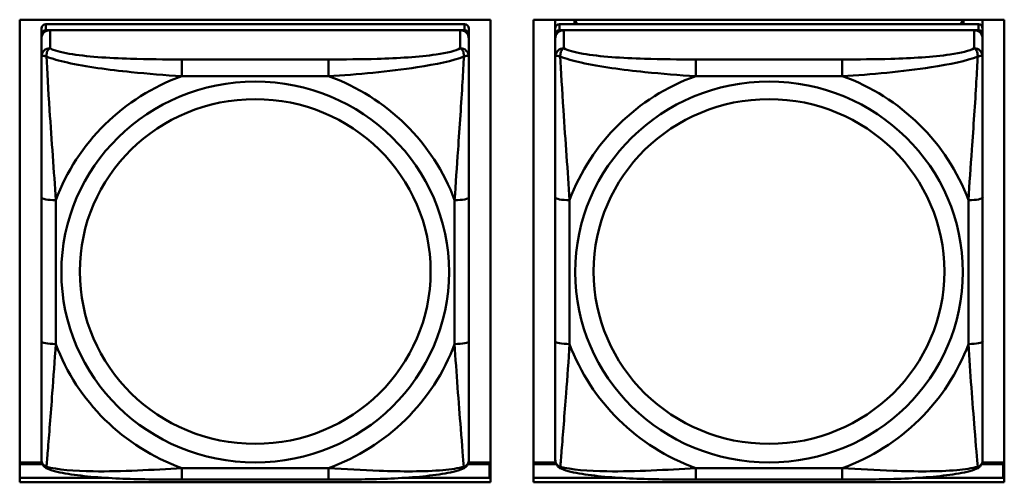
# Model space of a CAD drawing. Header units: inches. Extents: x 7.7 to 68.4, y -5.1 to 39.9.
# Tile 69 of 172: x 40.8 to 42.1, y 16.8 to 17.4. Entities that reach past the tile are written whole.
import ezdxf

# ---------------------------------------------------------------- set-up
doc = ezdxf.new("R2010")
doc.units = ezdxf.units.IN
doc.header["$MEASUREMENT"] = 0
doc.layers.add('Visible Edges(ROSSANSI)', color=7, linetype='Continuous', lineweight=50)
doc.layers.add('Visible Tangent Edges(ROSSANSI)', color=7, linetype='Continuous', lineweight=50)

msp = doc.modelspace()

# ---------------------------------------------------------------- linework, layer by layer
at = {"layer": 'Visible Edges(ROSSANSI)'}
for p, q in [((40.7661, 16.7774), (40.7661, 17.4162)), ((40.7661, 17.4162), (41.4166, 17.4162)), ((41.4166, 17.4162), (41.4166, 16.7774)), ((41.4761, 16.7774), (41.4761, 17.4162)), ((41.4761, 17.4162), (42.1266, 17.4162)), ((41.5062, 17.4041), (41.5062, 17.4162)), ((41.5328, 17.4099), (41.5328, 17.4162)), ((41.5365, 17.4099), (41.5334, 17.4162)), ((42.0695, 17.4162), (42.0664, 17.4099)), ((42.0702, 17.4162), (42.0702, 17.4099)), ((42.0967, 17.4162), (42.0967, 17.4041)), ((42.1266, 17.4162), (42.1266, 16.7774)), ((40.7962, 17.4041), (40.7962, 17.3959)), ((41.3808, 17.4099), (40.8021, 17.4099)), ((40.8021, 17.4017), (41.3808, 17.4017)), ((41.3749, 17.4017), (40.808, 17.4017)), ((41.3867, 17.3959), (41.3867, 17.4041)), ((41.5062, 17.4041), (41.5062, 17.3959)), ((42.0908, 17.4099), (41.5121, 17.4099)), ((41.5121, 17.4017), (42.0908, 17.4017)), ((42.0849, 17.4017), (41.518, 17.4017)), ((42.0967, 17.3959), (42.0967, 17.4041)), ((40.7962, 17.3901), (40.7962, 17.3959)), ((40.7962, 17.3901), (40.7962, 17.3652)), ((41.3867, 17.3959), (41.3867, 17.3901)), ((41.3867, 17.3652), (41.3867, 17.3901)), ((41.5062, 17.3901), (41.5062, 17.3959)), ((41.5062, 17.3901), (41.5062, 17.3652)), ((42.0967, 17.3959), (42.0967, 17.3901)), ((42.0967, 17.3652), (42.0967, 17.3901)), ((40.7962, 17.1707), (40.7962, 16.9721)), ((41.3867, 16.9721), (41.3867, 17.1707)), ((41.5062, 17.1707), (41.5062, 16.9721)), ((42.0967, 16.9721), (42.0967, 17.1707)), ((40.7966, 16.805), (40.7661, 16.805)), ((41.4166, 16.805), (41.3863, 16.805)), ((41.5066, 16.805), (41.4761, 16.805)), ((42.1266, 16.805), (42.0963, 16.805)), ((40.7661, 16.8027), (40.7975, 16.8027)), ((41.3855, 16.8027), (41.4152, 16.8027)), ((41.4152, 16.8027), (41.4152, 16.7837)), ((41.4166, 16.7948), (41.4152, 16.7948)), ((41.4761, 16.8027), (41.5075, 16.8027)), ((42.0955, 16.8027), (42.1252, 16.8027)), ((42.1252, 16.8027), (42.1252, 16.7837)), ((42.1266, 16.7948), (42.1252, 16.7948)), ((40.8836, 16.7837), (40.7661, 16.7837)), ((40.7661, 16.7835), (40.8865, 16.7835)), ((41.4166, 16.7774), (40.7661, 16.7774)), ((41.1926, 16.7811), (40.9903, 16.7811)), ((41.2964, 16.7835), (41.4166, 16.7835)), ((41.4152, 16.7837), (41.2994, 16.7837)), ((41.4152, 16.7837), (41.4152, 16.7835)), ((41.5936, 16.7837), (41.4761, 16.7837)), ((41.4761, 16.7835), (41.5965, 16.7835)), ((42.1266, 16.7774), (41.4761, 16.7774)), ((41.9026, 16.7811), (41.7003, 16.7811)), ((42.0064, 16.7835), (42.1266, 16.7835)), ((42.1252, 16.7837), (42.0094, 16.7837)), ((42.1252, 16.7837), (42.1252, 16.7835))]:
    msp.add_line(p, q, dxfattribs=at)
for centre, major_axis, start_param, end_param in [((40.8021, 17.4041), (-0.00591, 0), 4.712389, 6.283185), ((40.8021, 17.3959), (-0.00591, 0), 4.712389, 6.283185), ((40.808, 17.3901), (-0.0118, 0), 4.712389, 6.283185), ((41.3749, 17.3901), (0.0118, 0), 0, 1.570796), ((41.3808, 17.4041), (0.00591, 0), 0, 1.570796), ((41.3808, 17.3959), (0.00591, 0), 0, 1.570796), ((41.5121, 17.4041), (-0.00591, 0), 4.712389, 6.283185), ((41.5121, 17.3959), (-0.00591, 0), 4.712389, 6.283185), ((41.518, 17.3901), (-0.0118, 0), 4.712389, 6.283185), ((42.0849, 17.3901), (0.0118, 0), 0, 1.570796), ((42.0908, 17.4041), (0.00591, 0), 0, 1.570796), ((42.0908, 17.3959), (0.00591, 0), 0, 1.570796)]:
    msp.add_ellipse(centre, major_axis=major_axis, ratio=0.981793, start_param=start_param, end_param=end_param, dxfattribs=at)
for points, knots in [([(40.7962, 17.3652), (40.7962, 17.3561), (40.7962, 17.3408), (40.7962, 17.3236), (40.7962, 17.2972), (40.7962, 17.2669), (40.7962, 17.2375), (40.7962, 17.2151), (40.7962, 17.1927), (40.7962, 17.1707)], [-0.7968224, -0.7968224, -0.7968224, -0.7968224, -0.6514613, -0.6514613, -0.6514613, -0.427691, -0.427691, -0.427691, -0.2569517, -0.2569517, -0.2569517, -0.2569517]), ([(41.3867, 17.1707), (41.3867, 17.1939), (41.3867, 17.2177), (41.3867, 17.2413), (41.3867, 17.2725), (41.3867, 17.3047), (41.3867, 17.3316), (41.3867, 17.3454), (41.3867, 17.3575), (41.3867, 17.3652)], [0.2569537, 0.2569537, 0.2569537, 0.2569537, 0.4371919, 0.4371919, 0.4371919, 0.6739428, 0.6739428, 0.6739428, 0.7963818, 0.7963818, 0.7963818, 0.7963818]), ([(41.5062, 17.3652), (41.5062, 17.3561), (41.5062, 17.3408), (41.5062, 17.3236), (41.5062, 17.2972), (41.5062, 17.2669), (41.5062, 17.2375), (41.5062, 17.2151), (41.5062, 17.1927), (41.5062, 17.1707)], [-0.7968224, -0.7968224, -0.7968224, -0.7968224, -0.6514613, -0.6514613, -0.6514613, -0.427691, -0.427691, -0.427691, -0.2569517, -0.2569517, -0.2569517, -0.2569517]), ([(42.0967, 17.1707), (42.0967, 17.1939), (42.0967, 17.2177), (42.0967, 17.2413), (42.0967, 17.2725), (42.0967, 17.3047), (42.0967, 17.3316), (42.0967, 17.3454), (42.0967, 17.3575), (42.0967, 17.3652)], [0.2569537, 0.2569537, 0.2569537, 0.2569537, 0.4371919, 0.4371919, 0.4371919, 0.6739428, 0.6739428, 0.6739428, 0.7963818, 0.7963818, 0.7963818, 0.7963818]), ([(40.7962, 16.9721), (40.7962, 16.9489), (40.7962, 16.9255), (40.7962, 16.9033), (40.7962, 16.8741), (40.7962, 16.8458), (40.7962, 16.827), (40.7962, 16.8172), (40.7962, 16.8104), (40.7962, 16.8086)], [0.2569537, 0.2569537, 0.2569537, 0.2569537, 0.4371919, 0.4371919, 0.4371919, 0.6739428, 0.6739428, 0.6739428, 0.7963818, 0.7963818, 0.7963818, 0.7963818]), ([(41.3867, 16.8086), (41.3867, 16.8107), (41.3867, 16.82), (41.3867, 16.8327), (41.3867, 16.8523), (41.3867, 16.8792), (41.3867, 16.9069), (41.3867, 16.928), (41.3867, 16.9501), (41.3867, 16.9721)], [-0.7968224, -0.7968224, -0.7968224, -0.7968224, -0.6514613, -0.6514613, -0.6514613, -0.427691, -0.427691, -0.427691, -0.2569517, -0.2569517, -0.2569517, -0.2569517]), ([(41.5062, 16.9721), (41.5062, 16.9489), (41.5062, 16.9255), (41.5062, 16.9033), (41.5062, 16.8741), (41.5062, 16.8458), (41.5062, 16.827), (41.5062, 16.8172), (41.5062, 16.8104), (41.5062, 16.8086)], [0.2569537, 0.2569537, 0.2569537, 0.2569537, 0.4371919, 0.4371919, 0.4371919, 0.6739428, 0.6739428, 0.6739428, 0.7963818, 0.7963818, 0.7963818, 0.7963818]), ([(42.0967, 16.8086), (42.0967, 16.8107), (42.0967, 16.82), (42.0967, 16.8327), (42.0967, 16.8523), (42.0967, 16.8792), (42.0967, 16.9069), (42.0967, 16.928), (42.0967, 16.9501), (42.0967, 16.9721)], [-0.7968224, -0.7968224, -0.7968224, -0.7968224, -0.6514613, -0.6514613, -0.6514613, -0.427691, -0.427691, -0.427691, -0.2569517, -0.2569517, -0.2569517, -0.2569517]), ([(40.8042, 16.7963), (40.8032, 16.7967), (40.8021, 16.7973), (40.8001, 16.7989), (40.7992, 16.7998), (40.7979, 16.8018), (40.7974, 16.8028), (40.7967, 16.8047), (40.7965, 16.8056), (40.7962, 16.8072), (40.7962, 16.8079), (40.7962, 16.8086)], [0.02510739, 0.02510739, 0.02510739, 0.02510739, 0.03073999, 0.03073999, 0.03637259, 0.03637259, 0.0420052, 0.0420052, 0.0476378, 0.0476378, 0.0532704, 0.0532704, 0.0532704, 0.0532704]), ([(41.3787, 16.7963), (41.3798, 16.7967), (41.3808, 16.7973), (41.3828, 16.7989), (41.3837, 16.7998), (41.385, 16.8018), (41.3855, 16.8028), (41.3862, 16.8047), (41.3864, 16.8056), (41.3867, 16.8072), (41.3867, 16.8079), (41.3867, 16.8086)], [0.02510739, 0.02510739, 0.02510739, 0.02510739, 0.03073999, 0.03073999, 0.03637259, 0.03637259, 0.0420052, 0.0420052, 0.0476378, 0.0476378, 0.0532704, 0.0532704, 0.0532704, 0.0532704]), ([(41.5142, 16.7963), (41.5132, 16.7967), (41.5121, 16.7973), (41.5101, 16.7989), (41.5092, 16.7998), (41.5079, 16.8018), (41.5074, 16.8028), (41.5067, 16.8047), (41.5065, 16.8056), (41.5062, 16.8072), (41.5062, 16.8079), (41.5062, 16.8086)], [0.02510739, 0.02510739, 0.02510739, 0.02510739, 0.03073999, 0.03073999, 0.03637259, 0.03637259, 0.0420052, 0.0420052, 0.0476378, 0.0476378, 0.0532704, 0.0532704, 0.0532704, 0.0532704]), ([(42.0887, 16.7963), (42.0898, 16.7967), (42.0908, 16.7973), (42.0928, 16.7989), (42.0937, 16.7998), (42.095, 16.8018), (42.0955, 16.8028), (42.0962, 16.8047), (42.0964, 16.8056), (42.0967, 16.8072), (42.0967, 16.8079), (42.0967, 16.8086)], [0.02510739, 0.02510739, 0.02510739, 0.02510739, 0.03073999, 0.03073999, 0.03637259, 0.03637259, 0.0420052, 0.0420052, 0.0476378, 0.0476378, 0.0532704, 0.0532704, 0.0532704, 0.0532704]), ([(40.9903, 16.7811), (40.9768, 16.7811), (40.9631, 16.7812), (40.9358, 16.7816), (40.9222, 16.7819), (40.8954, 16.783), (40.8821, 16.7837), (40.8564, 16.7858), (40.8442, 16.7872), (40.8221, 16.7908), (40.8127, 16.7928), (40.8042, 16.7963)], [0.2569517, 0.2569517, 0.2569517, 0.2569517, 0.3597049, 0.3597049, 0.4624581, 0.4624581, 0.5652112, 0.5652112, 0.6679644, 0.6679644, 0.7707176, 0.7707176, 0.7707176, 0.7707176]), ([(41.3787, 16.7963), (41.3703, 16.7928), (41.3608, 16.7908), (41.3387, 16.7872), (41.3265, 16.7858), (41.3008, 16.7837), (41.2875, 16.783), (41.2607, 16.7819), (41.2471, 16.7816), (41.2198, 16.7812), (41.2061, 16.7811), (41.1926, 16.7811)], [-0.7703505, -0.7703505, -0.7703505, -0.7703505, -0.6676711, -0.6676711, -0.5649918, -0.5649918, -0.4623124, -0.4623124, -0.3596331, -0.3596331, -0.2569537, -0.2569537, -0.2569537, -0.2569537]), ([(41.7003, 16.7811), (41.6868, 16.7811), (41.6731, 16.7812), (41.6458, 16.7816), (41.6322, 16.7819), (41.6054, 16.783), (41.5921, 16.7837), (41.5664, 16.7858), (41.5542, 16.7872), (41.5321, 16.7908), (41.5227, 16.7928), (41.5142, 16.7963)], [0.2569517, 0.2569517, 0.2569517, 0.2569517, 0.3597049, 0.3597049, 0.4624581, 0.4624581, 0.5652112, 0.5652112, 0.6679644, 0.6679644, 0.7707176, 0.7707176, 0.7707176, 0.7707176]), ([(42.0887, 16.7963), (42.0803, 16.7928), (42.0708, 16.7908), (42.0487, 16.7872), (42.0365, 16.7858), (42.0108, 16.7837), (41.9975, 16.783), (41.9707, 16.7819), (41.9571, 16.7816), (41.9298, 16.7812), (41.9161, 16.7811), (41.9026, 16.7811)], [-0.7703505, -0.7703505, -0.7703505, -0.7703505, -0.6676711, -0.6676711, -0.5649918, -0.5649918, -0.4623124, -0.4623124, -0.3596331, -0.3596331, -0.2569537, -0.2569537, -0.2569537, -0.2569537])]:
    msp.add_open_spline(points, degree=3, knots=knots, dxfattribs=at)
at = {"layer": 'Visible Tangent Edges(ROSSANSI)'}
for p, q in [((40.8021, 17.4017), (40.8021, 17.4099)), ((40.808, 17.3768), (40.808, 17.4017)), ((41.3749, 17.4017), (41.3749, 17.3768)), ((41.3808, 17.4099), (41.3808, 17.4017)), ((41.5121, 17.4017), (41.5121, 17.4099)), ((41.518, 17.3768), (41.518, 17.4017)), ((42.0849, 17.4017), (42.0849, 17.3768)), ((42.0908, 17.4099), (42.0908, 17.4017)), ((40.9903, 17.3613), (40.9903, 17.3382)), ((41.1926, 17.3613), (40.9903, 17.3613)), ((41.1926, 17.3613), (41.1926, 17.3382)), ((41.7003, 17.3613), (41.7003, 17.3382)), ((41.9026, 17.3613), (41.7003, 17.3613)), ((41.9026, 17.3613), (41.9026, 17.3382)), ((40.9903, 17.3382), (41.1926, 17.3382)), ((41.7003, 17.3382), (41.9026, 17.3382)), ((40.8159, 16.9684), (40.8159, 17.167)), ((41.3671, 17.167), (41.3671, 16.9684)), ((41.5259, 16.9684), (41.5259, 17.167)), ((42.0771, 17.167), (42.0771, 16.9684)), ((41.1926, 16.7971), (40.9903, 16.7971)), ((40.9903, 16.7811), (40.9903, 16.7971)), ((41.1926, 16.7811), (41.1926, 16.7971)), ((41.9026, 16.7971), (41.7003, 16.7971)), ((41.7003, 16.7811), (41.7003, 16.7971)), ((41.9026, 16.7811), (41.9026, 16.7971))]:
    msp.add_line(p, q, dxfattribs=at)
for centre, major_axis, ratio, start_param, end_param in [((40.808, 17.3652), (-0.0118, 0), 0.981793, 4.712389, 6.283185), ((41.3749, 17.3652), (0.0118, 0), 0.981793, 0, 1.570796), ((41.518, 17.3652), (-0.0118, 0), 0.981793, 4.712389, 6.283185), ((42.0849, 17.3652), (0.0118, 0), 0.981793, 0, 1.570796), ((41.0915, 17.0677), (-0.2936, 0), 0.981793, 5.064156, 5.931419), ((41.0915, 17.0677), (0.2936, 0), 0.981793, 0.351767, 1.21903), ((41.8015, 17.0677), (-0.2936, 0), 0.981793, 5.064156, 5.931419), ((41.8015, 17.0677), (0.2936, 0), 0.981793, 0.351767, 1.21903), ((40.8159, 17.1707), (-0.0197, 0), 0.189952, 0, 1.570796), ((41.3671, 17.1707), (0.0197, 0), 0.189952, 4.712389, 6.283185), ((41.5259, 17.1707), (-0.0197, 0), 0.189952, 0, 1.570796), ((42.0771, 17.1707), (0.0197, 0), 0.189952, 4.712389, 6.283185), ((40.8159, 16.9721), (-0.0197, 0), 0.189952, 0, 1.570796), ((41.0915, 17.0677), (-0.2936, 0), 0.981793, 0.351767, 1.21903), ((41.0915, 17.0677), (0.2936, 0), 0.981793, 5.064156, 5.931419), ((41.3671, 16.9721), (0.0197, 0), 0.189952, 4.712389, 6.283185), ((41.5259, 16.9721), (-0.0197, 0), 0.189952, 0, 1.570796), ((41.8015, 17.0677), (-0.2936, 0), 0.981793, 0.351767, 1.21903), ((41.8015, 17.0677), (0.2936, 0), 0.981793, 5.064156, 5.931419), ((42.0771, 16.9721), (0.0197, 0), 0.189952, 4.712389, 6.283185)]:
    msp.add_ellipse(centre, major_axis=major_axis, ratio=ratio, start_param=start_param, end_param=end_param, dxfattribs=at)
for centre, major_axis in [((41.0915, 17.0677), (-0.2678, 0)), ((41.8015, 17.0677), (-0.2678, 0)), ((41.0915, 17.0685), (-0.2424, 0)), ((41.8015, 17.0685), (-0.2424, 0))]:
    msp.add_ellipse(centre, major_axis=major_axis, ratio=0.981793, dxfattribs=at)
for points, knots in [([(40.803, 17.3653), (40.803, 17.3664), (40.8031, 17.3674), (40.8033, 17.3694), (40.8035, 17.3704), (40.8039, 17.3718), (40.8041, 17.3723), (40.8045, 17.373), (40.8046, 17.3733), (40.8049, 17.3738), (40.8051, 17.3742), (40.8057, 17.375), (40.8061, 17.3754), (40.807, 17.3762), (40.8075, 17.3765), (40.808, 17.3768)], [-0.00023197, -0.00023197, -0.00023197, -0.00023197, 0.00913095, 0.00913095, 0.01983142, 0.01983142, 0.02651922, 0.02651922, 0.02986312, 0.02986312, 0.03521335, 0.03521335, 0.04377373, 0.04377373, 0.0532704, 0.0532704, 0.0532704, 0.0532704]), ([(40.9903, 17.3613), (40.9667, 17.3613), (40.9427, 17.3615), (40.9193, 17.3622), (40.8886, 17.3632), (40.8577, 17.3652), (40.8345, 17.3692), (40.8225, 17.3712), (40.8129, 17.3738), (40.808, 17.3768)], [0.2569537, 0.2569537, 0.2569537, 0.2569537, 0.4371919, 0.4371919, 0.4371919, 0.6739428, 0.6739428, 0.6739428, 0.7963818, 0.7963818, 0.7963818, 0.7963818]), ([(41.3749, 17.3768), (41.3692, 17.3733), (41.3567, 17.3703), (41.3415, 17.3681), (41.3181, 17.3647), (41.2889, 17.363), (41.2599, 17.3621), (41.2377, 17.3615), (41.215, 17.3613), (41.1926, 17.3613)], [-0.7968224, -0.7968224, -0.7968224, -0.7968224, -0.6514613, -0.6514613, -0.6514613, -0.427691, -0.427691, -0.427691, -0.2569517, -0.2569517, -0.2569517, -0.2569517]), ([(41.3749, 17.3768), (41.3755, 17.3765), (41.376, 17.3762), (41.3768, 17.3754), (41.3772, 17.375), (41.3778, 17.3742), (41.378, 17.3738), (41.3783, 17.3733), (41.3785, 17.373), (41.3788, 17.3723), (41.379, 17.3718), (41.3794, 17.3704), (41.3796, 17.3694), (41.3799, 17.3674), (41.3799, 17.3664), (41.3799, 17.3653)], [-0.0532704, -0.0532704, -0.0532704, -0.0532704, -0.04377373, -0.04377373, -0.03521335, -0.03521335, -0.02986312, -0.02986312, -0.02651922, -0.02651922, -0.01983142, -0.01983142, -0.00913095, -0.00913095, 0.00023197, 0.00023197, 0.00023197, 0.00023197]), ([(41.513, 17.3653), (41.513, 17.3664), (41.5131, 17.3674), (41.5133, 17.3694), (41.5135, 17.3704), (41.5139, 17.3718), (41.5141, 17.3723), (41.5145, 17.373), (41.5146, 17.3733), (41.5149, 17.3738), (41.5151, 17.3742), (41.5157, 17.375), (41.5161, 17.3754), (41.517, 17.3762), (41.5175, 17.3765), (41.518, 17.3768)], [-0.00023197, -0.00023197, -0.00023197, -0.00023197, 0.00913095, 0.00913095, 0.01983142, 0.01983142, 0.02651922, 0.02651922, 0.02986312, 0.02986312, 0.03521335, 0.03521335, 0.04377373, 0.04377373, 0.0532704, 0.0532704, 0.0532704, 0.0532704]), ([(41.7003, 17.3613), (41.6767, 17.3613), (41.6527, 17.3615), (41.6293, 17.3622), (41.5986, 17.3632), (41.5677, 17.3652), (41.5445, 17.3692), (41.5325, 17.3712), (41.5229, 17.3738), (41.518, 17.3768)], [0.2569537, 0.2569537, 0.2569537, 0.2569537, 0.4371919, 0.4371919, 0.4371919, 0.6739428, 0.6739428, 0.6739428, 0.7963818, 0.7963818, 0.7963818, 0.7963818]), ([(42.0849, 17.3768), (42.0792, 17.3733), (42.0667, 17.3703), (42.0515, 17.3681), (42.0281, 17.3647), (41.9989, 17.363), (41.9699, 17.3621), (41.9477, 17.3615), (41.925, 17.3613), (41.9026, 17.3613)], [-0.7968224, -0.7968224, -0.7968224, -0.7968224, -0.6514613, -0.6514613, -0.6514613, -0.427691, -0.427691, -0.427691, -0.2569517, -0.2569517, -0.2569517, -0.2569517]), ([(42.0849, 17.3768), (42.0855, 17.3765), (42.086, 17.3762), (42.0868, 17.3754), (42.0872, 17.375), (42.0878, 17.3742), (42.088, 17.3738), (42.0883, 17.3733), (42.0885, 17.373), (42.0888, 17.3723), (42.089, 17.3718), (42.0894, 17.3704), (42.0896, 17.3694), (42.0899, 17.3674), (42.0899, 17.3664), (42.0899, 17.3653)], [-0.0532704, -0.0532704, -0.0532704, -0.0532704, -0.04377373, -0.04377373, -0.03521335, -0.03521335, -0.02986312, -0.02986312, -0.02651922, -0.02651922, -0.01983142, -0.01983142, -0.00913095, -0.00913095, 0.00023197, 0.00023197, 0.00023197, 0.00023197]), ([(40.7962, 17.3652), (40.7962, 17.3654), (40.7963, 17.3657), (40.7965, 17.366), (40.7967, 17.3661), (40.7971, 17.3663), (40.7972, 17.3663), (40.7976, 17.3664), (40.7977, 17.3664), (40.7981, 17.3664), (40.7984, 17.3664), (40.7993, 17.3663), (40.8, 17.3662), (40.8014, 17.3658), (40.8022, 17.3656), (40.803, 17.3653)], [-0.0532704, -0.0532704, -0.0532704, -0.0532704, -0.04377373, -0.04377373, -0.03521335, -0.03521335, -0.02986312, -0.02986312, -0.02651922, -0.02651922, -0.01983142, -0.01983142, -0.00913095, -0.00913095, 0.00023197, 0.00023197, 0.00023197, 0.00023197]), ([(40.803, 17.3653), (40.8107, 17.3623), (40.8207, 17.3594), (40.8577, 17.3513), (40.8895, 17.347), (40.9437, 17.3414), (40.9669, 17.3396), (40.9903, 17.3382)], [-0.7478145, -0.7478145, -0.7478145, -0.7478145, -0.6493253, -0.6493253, -0.427691, -0.427691, -0.2569537, -0.2569537, -0.2569537, -0.2569537]), ([(40.8159, 17.167), (40.8135, 17.2067), (40.8102, 17.2488), (40.8056, 17.3188), (40.804, 17.3463), (40.803, 17.3653)], [0.2569517, 0.2569517, 0.2569517, 0.2569517, 0.5559983, 0.5559983, 0.7482818, 0.7482818, 0.7482818, 0.7482818]), ([(41.1926, 17.3382), (41.2331, 17.3406), (41.2755, 17.3443), (41.3411, 17.3544), (41.3655, 17.3595), (41.3799, 17.3653)], [0.2569517, 0.2569517, 0.2569517, 0.2569517, 0.5559983, 0.5559983, 0.7482818, 0.7482818, 0.7482818, 0.7482818]), ([(41.3799, 17.3653), (41.3794, 17.3553), (41.3787, 17.3432), (41.3763, 17.3011), (41.374, 17.2679), (41.3701, 17.2129), (41.3685, 17.1899), (41.3671, 17.167)], [-0.7478145, -0.7478145, -0.7478145, -0.7478145, -0.6493253, -0.6493253, -0.427691, -0.427691, -0.2569537, -0.2569537, -0.2569537, -0.2569537]), ([(41.3799, 17.3653), (41.3807, 17.3656), (41.3815, 17.3658), (41.3829, 17.3662), (41.3836, 17.3663), (41.3845, 17.3664), (41.3848, 17.3664), (41.3852, 17.3664), (41.3854, 17.3664), (41.3857, 17.3663), (41.3859, 17.3663), (41.3862, 17.3661), (41.3864, 17.366), (41.3867, 17.3657), (41.3867, 17.3654), (41.3867, 17.3652)], [-0.00023197, -0.00023197, -0.00023197, -0.00023197, 0.00913095, 0.00913095, 0.01983142, 0.01983142, 0.02651922, 0.02651922, 0.02986312, 0.02986312, 0.03521335, 0.03521335, 0.04377373, 0.04377373, 0.0532704, 0.0532704, 0.0532704, 0.0532704]), ([(41.5062, 17.3652), (41.5062, 17.3654), (41.5063, 17.3657), (41.5065, 17.366), (41.5067, 17.3661), (41.5071, 17.3663), (41.5072, 17.3663), (41.5076, 17.3664), (41.5077, 17.3664), (41.5081, 17.3664), (41.5084, 17.3664), (41.5093, 17.3663), (41.51, 17.3662), (41.5114, 17.3658), (41.5122, 17.3656), (41.513, 17.3653)], [-0.0532704, -0.0532704, -0.0532704, -0.0532704, -0.04377373, -0.04377373, -0.03521335, -0.03521335, -0.02986312, -0.02986312, -0.02651922, -0.02651922, -0.01983142, -0.01983142, -0.00913095, -0.00913095, 0.00023197, 0.00023197, 0.00023197, 0.00023197]), ([(41.513, 17.3653), (41.5207, 17.3623), (41.5307, 17.3594), (41.5677, 17.3513), (41.5995, 17.347), (41.6537, 17.3414), (41.6769, 17.3396), (41.7003, 17.3382)], [-0.7478145, -0.7478145, -0.7478145, -0.7478145, -0.6493253, -0.6493253, -0.427691, -0.427691, -0.2569537, -0.2569537, -0.2569537, -0.2569537]), ([(41.5259, 17.167), (41.5235, 17.2067), (41.5202, 17.2488), (41.5156, 17.3188), (41.514, 17.3463), (41.513, 17.3653)], [0.2569517, 0.2569517, 0.2569517, 0.2569517, 0.5559983, 0.5559983, 0.7482818, 0.7482818, 0.7482818, 0.7482818]), ([(41.9026, 17.3382), (41.9431, 17.3406), (41.9855, 17.3443), (42.0511, 17.3544), (42.0755, 17.3595), (42.0899, 17.3653)], [0.2569517, 0.2569517, 0.2569517, 0.2569517, 0.5559983, 0.5559983, 0.7482818, 0.7482818, 0.7482818, 0.7482818]), ([(42.0899, 17.3653), (42.0894, 17.3553), (42.0887, 17.3432), (42.0863, 17.3011), (42.084, 17.2679), (42.0801, 17.2129), (42.0785, 17.1899), (42.0771, 17.167)], [-0.7478145, -0.7478145, -0.7478145, -0.7478145, -0.6493253, -0.6493253, -0.427691, -0.427691, -0.2569537, -0.2569537, -0.2569537, -0.2569537]), ([(42.0899, 17.3653), (42.0907, 17.3656), (42.0915, 17.3658), (42.0929, 17.3662), (42.0936, 17.3663), (42.0945, 17.3664), (42.0948, 17.3664), (42.0952, 17.3664), (42.0954, 17.3664), (42.0957, 17.3663), (42.0959, 17.3663), (42.0962, 17.3661), (42.0964, 17.366), (42.0967, 17.3657), (42.0967, 17.3654), (42.0967, 17.3652)], [-0.00023197, -0.00023197, -0.00023197, -0.00023197, 0.00913095, 0.00913095, 0.01983142, 0.01983142, 0.02651922, 0.02651922, 0.02986312, 0.02986312, 0.03521335, 0.03521335, 0.04377373, 0.04377373, 0.0532704, 0.0532704, 0.0532704, 0.0532704]), ([(40.803, 16.7989), (40.8035, 16.804), (40.8042, 16.8116), (40.8067, 16.8422), (40.8089, 16.8713), (40.8128, 16.9228), (40.8145, 16.9454), (40.8159, 16.9684)], [-0.7478145, -0.7478145, -0.7478145, -0.7478145, -0.6493253, -0.6493253, -0.427691, -0.427691, -0.2569537, -0.2569537, -0.2569537, -0.2569537]), ([(41.3671, 16.9684), (41.3694, 16.9286), (41.3727, 16.8875), (41.3774, 16.8286), (41.379, 16.8081), (41.3799, 16.7989)], [0.2569517, 0.2569517, 0.2569517, 0.2569517, 0.5559983, 0.5559983, 0.7482818, 0.7482818, 0.7482818, 0.7482818]), ([(41.513, 16.7989), (41.5135, 16.804), (41.5142, 16.8116), (41.5167, 16.8422), (41.5189, 16.8713), (41.5228, 16.9228), (41.5245, 16.9454), (41.5259, 16.9684)], [-0.7478145, -0.7478145, -0.7478145, -0.7478145, -0.6493253, -0.6493253, -0.427691, -0.427691, -0.2569537, -0.2569537, -0.2569537, -0.2569537]), ([(42.0771, 16.9684), (42.0794, 16.9286), (42.0827, 16.8875), (42.0874, 16.8286), (42.089, 16.8081), (42.0899, 16.7989)], [0.2569517, 0.2569517, 0.2569517, 0.2569517, 0.5559983, 0.5559983, 0.7482818, 0.7482818, 0.7482818, 0.7482818]), ([(40.803, 16.7989), (40.8022, 16.7992), (40.8014, 16.7995), (40.8, 16.8003), (40.7993, 16.8009), (40.7984, 16.8018), (40.7981, 16.8022), (40.7977, 16.8028), (40.7976, 16.8031), (40.7972, 16.8036), (40.7971, 16.804), (40.7967, 16.805), (40.7965, 16.8056), (40.7963, 16.807), (40.7962, 16.8078), (40.7962, 16.8086)], [-0.00023197, -0.00023197, -0.00023197, -0.00023197, 0.00913095, 0.00913095, 0.01983142, 0.01983142, 0.02651922, 0.02651922, 0.02986312, 0.02986312, 0.03521335, 0.03521335, 0.04377373, 0.04377373, 0.0532704, 0.0532704, 0.0532704, 0.0532704]), ([(41.3867, 16.8086), (41.3867, 16.8078), (41.3867, 16.807), (41.3864, 16.8056), (41.3862, 16.805), (41.3859, 16.804), (41.3857, 16.8036), (41.3854, 16.8031), (41.3852, 16.8028), (41.3848, 16.8022), (41.3845, 16.8018), (41.3836, 16.8009), (41.3829, 16.8003), (41.3815, 16.7995), (41.3807, 16.7992), (41.3799, 16.7989)], [-0.0532704, -0.0532704, -0.0532704, -0.0532704, -0.04377373, -0.04377373, -0.03521335, -0.03521335, -0.02986312, -0.02986312, -0.02651922, -0.02651922, -0.01983142, -0.01983142, -0.00913095, -0.00913095, 0.00023197, 0.00023197, 0.00023197, 0.00023197]), ([(41.513, 16.7989), (41.5122, 16.7992), (41.5114, 16.7995), (41.51, 16.8003), (41.5093, 16.8009), (41.5084, 16.8018), (41.5081, 16.8022), (41.5077, 16.8028), (41.5076, 16.8031), (41.5072, 16.8036), (41.5071, 16.804), (41.5067, 16.805), (41.5065, 16.8056), (41.5063, 16.807), (41.5062, 16.8078), (41.5062, 16.8086)], [-0.00023197, -0.00023197, -0.00023197, -0.00023197, 0.00913095, 0.00913095, 0.01983142, 0.01983142, 0.02651922, 0.02651922, 0.02986312, 0.02986312, 0.03521335, 0.03521335, 0.04377373, 0.04377373, 0.0532704, 0.0532704, 0.0532704, 0.0532704]), ([(42.0967, 16.8086), (42.0967, 16.8078), (42.0967, 16.807), (42.0964, 16.8056), (42.0962, 16.805), (42.0959, 16.804), (42.0957, 16.8036), (42.0954, 16.8031), (42.0952, 16.8028), (42.0948, 16.8022), (42.0945, 16.8018), (42.0936, 16.8009), (42.0929, 16.8003), (42.0915, 16.7995), (42.0907, 16.7992), (42.0899, 16.7989)], [-0.0532704, -0.0532704, -0.0532704, -0.0532704, -0.04377373, -0.04377373, -0.03521335, -0.03521335, -0.02986312, -0.02986312, -0.02651922, -0.02651922, -0.01983142, -0.01983142, -0.00913095, -0.00913095, 0.00023197, 0.00023197, 0.00023197, 0.00023197]), ([(40.8042, 16.7963), (40.8041, 16.7963), (40.8039, 16.7964), (40.8035, 16.7968), (40.8033, 16.7971), (40.8031, 16.7979), (40.803, 16.7984), (40.803, 16.7989)], [-0.02510739, -0.02510739, -0.02510739, -0.02510739, -0.01983142, -0.01983142, -0.00913095, -0.00913095, 0.00023197, 0.00023197, 0.00023197, 0.00023197]), ([(40.9903, 16.7971), (40.9498, 16.7947), (40.9075, 16.792), (40.8418, 16.793), (40.8174, 16.7949), (40.803, 16.7989)], [0.2569517, 0.2569517, 0.2569517, 0.2569517, 0.5559983, 0.5559983, 0.7482818, 0.7482818, 0.7482818, 0.7482818]), ([(41.3799, 16.7989), (41.3722, 16.7969), (41.3622, 16.7953), (41.3252, 16.792), (41.2935, 16.7922), (41.2392, 16.7943), (41.216, 16.7956), (41.1926, 16.7971)], [-0.7478145, -0.7478145, -0.7478145, -0.7478145, -0.6493253, -0.6493253, -0.427691, -0.427691, -0.2569537, -0.2569537, -0.2569537, -0.2569537]), ([(41.3799, 16.7989), (41.3799, 16.7984), (41.3799, 16.7979), (41.3796, 16.7971), (41.3794, 16.7968), (41.379, 16.7964), (41.3789, 16.7963), (41.3787, 16.7963)], [-0.00023197, -0.00023197, -0.00023197, -0.00023197, 0.00913095, 0.00913095, 0.01983142, 0.01983142, 0.02510739, 0.02510739, 0.02510739, 0.02510739]), ([(41.5142, 16.7963), (41.5141, 16.7963), (41.5139, 16.7964), (41.5135, 16.7968), (41.5133, 16.7971), (41.5131, 16.7979), (41.513, 16.7984), (41.513, 16.7989)], [-0.02510739, -0.02510739, -0.02510739, -0.02510739, -0.01983142, -0.01983142, -0.00913095, -0.00913095, 0.00023197, 0.00023197, 0.00023197, 0.00023197]), ([(41.7003, 16.7971), (41.6598, 16.7947), (41.6175, 16.792), (41.5518, 16.793), (41.5274, 16.7949), (41.513, 16.7989)], [0.2569517, 0.2569517, 0.2569517, 0.2569517, 0.5559983, 0.5559983, 0.7482818, 0.7482818, 0.7482818, 0.7482818]), ([(42.0899, 16.7989), (42.0822, 16.7969), (42.0722, 16.7953), (42.0352, 16.792), (42.0035, 16.7922), (41.9492, 16.7943), (41.926, 16.7956), (41.9026, 16.7971)], [-0.7478145, -0.7478145, -0.7478145, -0.7478145, -0.6493253, -0.6493253, -0.427691, -0.427691, -0.2569537, -0.2569537, -0.2569537, -0.2569537]), ([(42.0899, 16.7989), (42.0899, 16.7984), (42.0899, 16.7979), (42.0896, 16.7971), (42.0894, 16.7968), (42.089, 16.7964), (42.0889, 16.7963), (42.0887, 16.7963)], [-0.00023197, -0.00023197, -0.00023197, -0.00023197, 0.00913095, 0.00913095, 0.01983142, 0.01983142, 0.02510739, 0.02510739, 0.02510739, 0.02510739])]:
    msp.add_open_spline(points, degree=3, knots=knots, dxfattribs=at)

doc.saveas('drawing.dxf')
